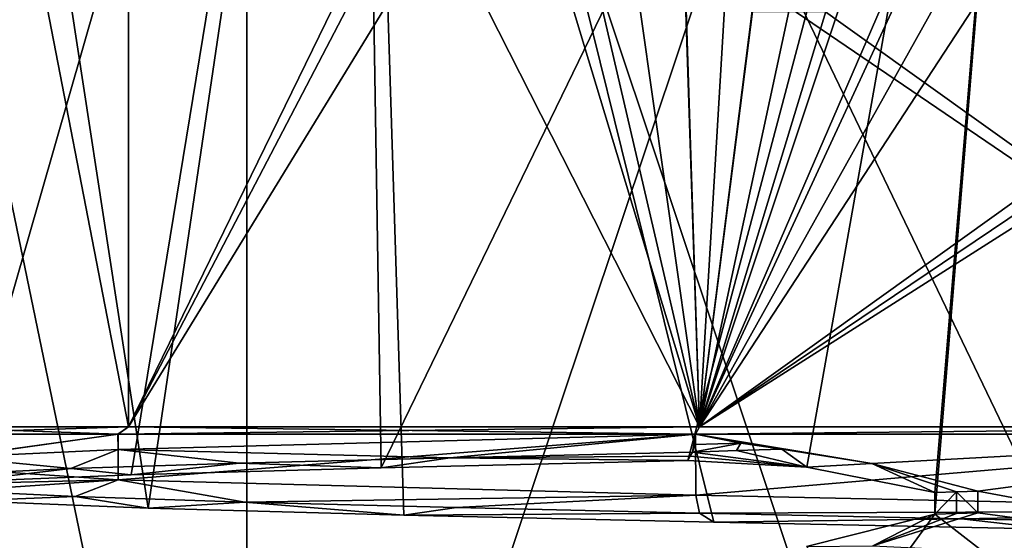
# Model space of a CAD drawing. Header units: millimetres. Extents: x -155 to 35, y -48 to 35.
# Tile 162 of 256: x -126.78 to -120.32, y -40.54 to -37.13. Entities that reach past the tile are written whole.
import ezdxf

# ---------------------------------------------------------------- set-up
doc = ezdxf.new("R2010")
doc.units = ezdxf.units.MM
doc.header["$LTSCALE"] = 65.185185
for name, color, linetype in [('1014', 7, 'CONTINUOUS'), ('1145', 7, 'CONTINUOUS'), ('1440', 7, 'CONTINUOUS'), ('1468', 7, 'CONTINUOUS'), ('1492', 7, 'CONTINUOUS'), ('1655', 7, 'CONTINUOUS'), ('1675', 7, 'CONTINUOUS'), ('1738', 7, 'CONTINUOUS'), ('64', 7, 'CONTINUOUS'), ('664', 7, 'CONTINUOUS'), ('71', 7, 'CONTINUOUS'), ('784', 7, 'CONTINUOUS'), ('834', 7, 'CONTINUOUS'), ('987', 7, 'CONTINUOUS')]:
    doc.layers.add(name, color=color, linetype=linetype)

msp = doc.modelspace()

# ---------------------------------------------------------------- linework, layer by layer
at = {"layer": '1014', "color": 7, "linetype": 'CONTINUOUS', "true_color": 0xe0f2ff}
for points in [[(-120.774, -40.2313, 252.7112), (-120.774, -40.3739, 252.7113), (-120.6307, -40.2271, 252.6444), (-120.774, -40.2313, 252.7112)], [(-120.774, -40.3739, 252.7113), (-120.6306, -40.3698, 252.6444), (-120.6307, -40.2271, 252.6444), (-120.774, -40.3739, 252.7113)], [(-120.4918, -40.3657, 252.5686), (-120.4918, -40.2231, 252.5685), (-120.6307, -40.2271, 252.6444), (-120.4918, -40.3657, 252.5686)], [(-120.6306, -40.3698, 252.6444), (-120.4918, -40.3657, 252.5686), (-120.6307, -40.2271, 252.6444), (-120.6306, -40.3698, 252.6444)]]:
    msp.add_3dface(points, dxfattribs=at)
at = {"layer": '1145', "color": 7, "linetype": 'CONTINUOUS', "true_color": 0xe0f2ff}
for points in [[(-126.1346, -39.9488, 249.46), (-123.9559, -40.0029, 251.5501), (-122.3452, -39.8488, 252.2128), (-126.1346, -39.9488, 249.46)], [(-123.9559, -40.0029, 251.5501), (-122.3645, -39.9657, 252.2774), (-122.3452, -39.8488, 252.2128), (-123.9559, -40.0029, 251.5501)], [(-122.3645, -39.9657, 252.2774), (-122.3493, -39.9161, 252.2304), (-122.3452, -39.8488, 252.2128), (-122.3645, -39.9657, 252.2774)], [(-122.3493, -39.9161, 252.2304), (-122.3437, -39.8488, 252.2133), (-122.3452, -39.8488, 252.2128), (-122.3493, -39.9161, 252.2304)], [(-127.2143, -40.112, 247.551), (-126.4467, -40.0748, 249.1223), (-127.2125, -39.9988, 247.3463), (-127.2143, -40.112, 247.551)], [(-127.2125, -39.9988, 247.3463), (-126.4467, -40.0748, 249.1223), (-126.1346, -39.9488, 249.46), (-127.2125, -39.9988, 247.3463)], [(-126.4467, -40.0748, 249.1223), (-125.3408, -40.039, 250.4799), (-126.1346, -39.9488, 249.46), (-126.4467, -40.0748, 249.1223)], [(-125.3408, -40.039, 250.4799), (-123.9559, -40.0029, 251.5501), (-126.1346, -39.9488, 249.46), (-125.3408, -40.039, 250.4799)], [(-126.1354, -40.1492, 240.5412), (-127.5988, -40.1841, 244.0996), (-127.5845, -40.0492, 245), (-126.1354, -40.1492, 240.5412)], [(-127.1962, -40.2209, 242.3985), (-127.5988, -40.1841, 244.0996), (-126.1354, -40.1492, 240.5412), (-127.1962, -40.2209, 242.3985)], [(-126.4182, -40.2582, 240.8335), (-127.1962, -40.2209, 242.3985), (-126.1354, -40.1492, 240.5412), (-126.4182, -40.2582, 240.8335)], [(-125.3039, -40.2939, 239.4844), (-126.4182, -40.2582, 240.8335), (-126.1354, -40.1492, 240.5412), (-125.3039, -40.2939, 239.4844)], [(-122.3423, -40.2489, 237.7862), (-125.3039, -40.2939, 239.4844), (-126.1354, -40.1492, 240.5412), (-122.3423, -40.2489, 237.7862)], [(-123.9145, -40.3299, 238.4251), (-125.3039, -40.2939, 239.4844), (-122.3423, -40.2489, 237.7862), (-123.9145, -40.3299, 238.4251)], [(-122.3183, -40.3673, 237.7076), (-123.9145, -40.3299, 238.4251), (-122.3423, -40.2489, 237.7862), (-122.3183, -40.3673, 237.7076)], [(-117.6584, -40.3488, 237.786), (-122.3183, -40.3673, 237.7076), (-122.3423, -40.2489, 237.7862), (-117.6584, -40.3488, 237.786)], [(-120.5981, -40.4039, 237.3714), (-122.3183, -40.3673, 237.7076), (-117.6584, -40.3488, 237.786), (-120.5981, -40.4039, 237.3714)], [(-118.8459, -40.4394, 237.4355), (-120.5981, -40.4039, 237.3714), (-117.6584, -40.3488, 237.786), (-118.8459, -40.4394, 237.4355)]]:
    msp.add_3dface(points, dxfattribs=at)
at = {"layer": '1440', "color": 7, "linetype": 'CONTINUOUS', "true_color": 0xe0f2ff}
for points in [[(-126.1354, -40.1492, 240.5412), (-127.5845, -40.0492, 245), (-126.136, -39.8488, 240.5419), (-126.1354, -40.1492, 240.5412)], [(-126.136, -39.8488, 240.5419), (-127.5845, -40.0492, 245), (-127.5845, -39.8488, 245), (-126.136, -39.8488, 240.5419)], [(-122.3437, -39.8488, 237.7867), (-126.1354, -40.1492, 240.5412), (-126.136, -39.8488, 240.5419), (-122.3437, -39.8488, 237.7867)], [(-122.3423, -40.2489, 237.7862), (-126.1354, -40.1492, 240.5412), (-122.3437, -39.8488, 237.7867), (-122.3423, -40.2489, 237.7862)], [(-121.7774, -39.9469, 252.3733), (-121.1862, -40.0412, 252.4912), (-122.3437, -39.8488, 252.2133), (-121.7774, -39.9469, 252.3733)], [(-121.7774, -39.9469, 252.3733), (-122.3437, -39.8488, 252.2133), (-122.0466, -39.908, 252.3031), (-121.7774, -39.9469, 252.3733)], [(-122.3437, -39.8488, 252.2133), (-121.1862, -40.0412, 252.4912), (-117.6562, -39.8488, 252.2133), (-122.3437, -39.8488, 252.2133)], [(-117.6563, -39.8488, 237.7867), (-122.3423, -40.2489, 237.7862), (-122.3437, -39.8488, 237.7867), (-117.6563, -39.8488, 237.7867)], [(-117.6584, -40.3488, 237.786), (-122.3423, -40.2489, 237.7862), (-117.6563, -39.8488, 237.7867), (-117.6584, -40.3488, 237.786)], [(-121.1862, -40.0412, 252.4912), (-120.4918, -40.2231, 252.5685), (-117.6562, -39.8488, 252.2133), (-121.1862, -40.0412, 252.4912)], [(-120.4918, -40.2231, 252.5685), (-117.6542, -40.7489, 252.2126), (-117.6562, -39.8488, 252.2133), (-120.4918, -40.2231, 252.5685)], [(-120.4918, -40.2231, 252.5685), (-120.4918, -40.3657, 252.5686), (-117.6542, -40.7489, 252.2126), (-120.4918, -40.2231, 252.5685)], [(-120.4918, -40.3657, 252.5686), (-121.1801, -40.5803, 252.4921), (-117.6542, -40.7489, 252.2126), (-120.4918, -40.3657, 252.5686)]]:
    msp.add_3dface(points, dxfattribs=at)
at = {"layer": '1468', "color": 7, "linetype": 'CONTINUOUS', "true_color": 0xe0f2ff}
for points in [[(-126.0676, -32.425, 249.4084), (-127.5, -32.425, 245), (-126.0676, -39.8, 249.4084), (-126.0676, -32.425, 249.4084)], [(-126.0676, -39.8, 249.4084), (-127.5, -32.425, 245), (-127.5, -39.8, 245), (-126.0676, -39.8, 249.4084)], [(-123.483, -35.9515, 251.6422), (-126.0676, -32.425, 249.4084), (-122.3176, -39.8, 252.1329), (-123.483, -35.9515, 251.6422)], [(-122.3176, -39.8, 252.1329), (-126.0676, -32.425, 249.4084), (-126.0676, -39.8, 249.4084), (-122.3176, -39.8, 252.1329)], [(-123.1152, -36.3772, 251.8224), (-123.483, -35.9515, 251.6422), (-122.3176, -39.8, 252.1329), (-123.1152, -36.3772, 251.8224)], [(-122.7785, -36.5717, 251.9663), (-123.1152, -36.3772, 251.8224), (-122.3176, -39.8, 252.1329), (-122.7785, -36.5717, 251.9663)], [(-122.4191, -36.743, 252.0991), (-122.7785, -36.5717, 251.9663), (-122.3176, -39.8, 252.1329), (-122.4191, -36.743, 252.0991)], [(-121.9507, -36.8956, 252.2419), (-122.4191, -36.743, 252.0991), (-122.3176, -39.8, 252.1329), (-121.9507, -36.8956, 252.2419)], [(-117.6824, -39.8, 252.1329), (-121.9507, -36.8956, 252.2419), (-122.3176, -39.8, 252.1329), (-117.6824, -39.8, 252.1329)], [(-121.6453, -36.9677, 252.3173), (-121.9507, -36.8956, 252.2419), (-117.6824, -39.8, 252.1329), (-121.6453, -36.9677, 252.3173)], [(-119.0616, -37.0827, 252.4411), (-121.6453, -36.9677, 252.3173), (-117.6824, -39.8, 252.1329), (-119.0616, -37.0827, 252.4411)]]:
    msp.add_3dface(points, dxfattribs=at)
at = {"layer": '1492', "color": 7, "linetype": 'CONTINUOUS', "true_color": 0xe0f2ff}
for points in [[(-126.136, -39.8488, 240.5419), (-127.5845, -39.8488, 245), (-126.0676, -39.8, 240.5916), (-126.136, -39.8488, 240.5419)], [(-127.5845, -39.8488, 245), (-127.5, -39.8, 245), (-126.0676, -39.8, 240.5916), (-127.5845, -39.8488, 245)], [(-122.3437, -39.8488, 237.7867), (-126.136, -39.8488, 240.5419), (-122.3176, -39.8, 237.8671), (-122.3437, -39.8488, 237.7867)], [(-122.3176, -39.8, 237.8671), (-126.136, -39.8488, 240.5419), (-126.0676, -39.8, 240.5916), (-122.3176, -39.8, 237.8671)], [(-117.6563, -39.8488, 237.7867), (-122.3437, -39.8488, 237.7867), (-117.6824, -39.8, 237.8671), (-117.6563, -39.8488, 237.7867)], [(-117.6824, -39.8, 237.8671), (-122.3437, -39.8488, 237.7867), (-122.3176, -39.8, 237.8671), (-117.6824, -39.8, 237.8671)]]:
    msp.add_3dface(points, dxfattribs=at)
at = {"layer": '1655', "color": 7, "linetype": 'CONTINUOUS', "true_color": 0xe0f2ff}
for points in [[(-127.5, -39.8, 245), (-127.5845, -39.8488, 245), (-126.1363, -39.8488, 249.4576), (-127.5, -39.8, 245)], [(-126.0676, -39.8, 249.4084), (-127.5, -39.8, 245), (-126.1363, -39.8488, 249.4576), (-126.0676, -39.8, 249.4084)], [(-122.3452, -39.8488, 252.2128), (-126.0676, -39.8, 249.4084), (-126.1363, -39.8488, 249.4576), (-122.3452, -39.8488, 252.2128)], [(-122.3452, -39.8488, 252.2128), (-122.3176, -39.8, 252.1329), (-126.0676, -39.8, 249.4084), (-122.3452, -39.8488, 252.2128)], [(-122.3452, -39.8488, 252.2128), (-122.3437, -39.8488, 252.2133), (-122.3176, -39.8, 252.1329), (-122.3452, -39.8488, 252.2128)], [(-122.3437, -39.8488, 252.2133), (-117.6562, -39.8488, 252.2133), (-117.6824, -39.8, 252.1329), (-122.3437, -39.8488, 252.2133)], [(-122.3437, -39.8488, 252.2133), (-117.6824, -39.8, 252.1329), (-122.3176, -39.8, 252.1329), (-122.3437, -39.8488, 252.2133)]]:
    msp.add_3dface(points, dxfattribs=at)
at = {"layer": '1675', "color": 7, "linetype": 'CONTINUOUS', "true_color": 0xe0f2ff}
for points in [[(-127.5, -32.425, 245), (-126.0676, -32.425, 240.5916), (-127.5, -39.8, 245), (-127.5, -32.425, 245)], [(-127.5, -39.8, 245), (-126.0676, -32.425, 240.5916), (-126.0676, -39.8, 240.5916), (-127.5, -39.8, 245)], [(-126.0676, -32.425, 240.5916), (-123.0266, -33.575, 238.1378), (-126.0676, -39.8, 240.5916), (-126.0676, -32.425, 240.5916)], [(-123.0266, -33.575, 238.1378), (-123.0266, -33.9788, 238.1378), (-126.0676, -39.8, 240.5916), (-123.0266, -33.575, 238.1378)], [(-119.622, -33.575, 237.5095), (-119.622, -33.9788, 237.5095), (-122.3176, -39.8, 237.8671), (-119.622, -33.575, 237.5095)], [(-120.378, -33.9788, 237.5095), (-119.622, -33.575, 237.5095), (-122.3176, -39.8, 237.8671), (-120.378, -33.9788, 237.5095)], [(-123.0266, -33.9788, 238.1378), (-122.5054, -33.9788, 237.9308), (-126.0676, -39.8, 240.5916), (-123.0266, -33.9788, 238.1378)], [(-122.5054, -33.9788, 237.9308), (-122.3176, -39.8, 237.8671), (-126.0676, -39.8, 240.5916), (-122.5054, -33.9788, 237.9308)], [(-122.5054, -33.9788, 237.9308), (-121.9702, -33.9788, 237.7634), (-122.3176, -39.8, 237.8671), (-122.5054, -33.9788, 237.9308)], [(-119.622, -33.9788, 237.5095), (-119.0633, -33.9788, 237.5587), (-122.3176, -39.8, 237.8671), (-119.622, -33.9788, 237.5095)], [(-121.49, -37.075, 237.6495), (-120.378, -33.9788, 237.5095), (-122.3176, -39.8, 237.8671), (-121.49, -37.075, 237.6495)], [(-118.51, -33.9788, 237.6495), (-118.51, -37.075, 237.6495), (-122.3176, -39.8, 237.8671), (-118.51, -33.9788, 237.6495)], [(-119.0633, -33.9788, 237.5587), (-118.51, -33.9788, 237.6495), (-122.3176, -39.8, 237.8671), (-119.0633, -33.9788, 237.5587)], [(-121.9702, -33.9788, 237.7634), (-121.9702, -37.075, 237.7634), (-122.3176, -39.8, 237.8671), (-121.9702, -33.9788, 237.7634)], [(-118.269, -37.075, 237.7025), (-118.0298, -37.075, 237.7634), (-122.3176, -39.8, 237.8671), (-118.269, -37.075, 237.7025)], [(-118.0298, -37.075, 237.7634), (-117.6824, -39.8, 237.8671), (-122.3176, -39.8, 237.8671), (-118.0298, -37.075, 237.7634)], [(-118.51, -37.075, 237.6495), (-118.269, -37.075, 237.7025), (-122.3176, -39.8, 237.8671), (-118.51, -37.075, 237.6495)], [(-121.9702, -37.075, 237.7634), (-121.731, -37.075, 237.7025), (-122.3176, -39.8, 237.8671), (-121.9702, -37.075, 237.7634)], [(-121.731, -37.075, 237.7025), (-121.49, -37.075, 237.6495), (-122.3176, -39.8, 237.8671), (-121.731, -37.075, 237.7025)]]:
    msp.add_3dface(points, dxfattribs=at)
at = {"layer": '1738', "color": 7, "linetype": 'CONTINUOUS', "true_color": 0xe0f2ff}
for points in [[(-127.5845, -39.8488, 245), (-127.2125, -39.9988, 247.3463), (-126.1363, -39.8488, 249.4576), (-127.5845, -39.8488, 245)], [(-127.2125, -39.9988, 247.3463), (-126.1346, -39.9488, 249.46), (-126.1363, -39.8488, 249.4576), (-127.2125, -39.9988, 247.3463)], [(-126.1346, -39.9488, 249.46), (-122.3452, -39.8488, 252.2128), (-126.1363, -39.8488, 249.4576), (-126.1346, -39.9488, 249.46)]]:
    msp.add_3dface(points, dxfattribs=at)
at = {"layer": '64', "color": 7, "linetype": 'CONTINUOUS', "true_color": 0xe0f2ff}
for points in [[(-128.5596, -45.7997, 242.219), (-128.5595, -30, 242.2188), (-125.2901, -45.7997, 237.7189), (-128.5596, -45.7997, 242.219)], [(-125.2901, -30, 252.2812), (-128.5595, -30, 247.7812), (-125.2901, -45.7997, 252.2812), (-125.2901, -30, 252.2812)], [(-125.2901, -45.7997, 252.2812), (-128.5595, -30, 247.7812), (-128.5595, -45.7997, 247.7811), (-125.2901, -45.7997, 252.2812)], [(-128.5595, -30, 242.2188), (-125.2901, -30, 237.7188), (-125.2901, -45.7997, 237.7189), (-128.5595, -30, 242.2188)], [(-120, -30, 254), (-125.2901, -30, 252.2812), (-120, -45.8, 254), (-120, -30, 254)], [(-120, -45.8, 254), (-125.2901, -30, 252.2812), (-125.2901, -45.7997, 252.2812), (-120, -45.8, 254)], [(-125.2901, -30, 237.7188), (-120, -30, 236), (-125.2901, -45.7997, 237.7189), (-125.2901, -30, 237.7188)], [(-125.2901, -45.7997, 237.7189), (-120, -30, 236), (-120, -45.8, 236), (-125.2901, -45.7997, 237.7189)]]:
    msp.add_3dface(points, dxfattribs=at)
at = {"layer": '664', "color": 7, "linetype": 'CONTINUOUS', "true_color": 0xe0f2ff}
for points in [[(-120.774, -40.3739, 252.7113), (-121.6153, -40.5862, 252.5798), (-121.1801, -40.5803, 252.4921), (-120.774, -40.3739, 252.7113)], [(-120.4918, -40.3657, 252.5686), (-120.6306, -40.3698, 252.6444), (-121.1801, -40.5803, 252.4921), (-120.4918, -40.3657, 252.5686)], [(-120.6306, -40.3698, 252.6444), (-120.774, -40.3739, 252.7113), (-121.1801, -40.5803, 252.4921), (-120.6306, -40.3698, 252.6444)]]:
    msp.add_3dface(points, dxfattribs=at)
at = {"layer": '71', "color": 7, "linetype": 'CONTINUOUS', "true_color": 0xf5e085}
for points in [[(-124.5552, -31, 238.73), (-127.3708, -31, 242.6055), (-125.9378, -40.3341, 240.0195), (-124.5552, -31, 238.73)], [(-125.9378, -40.3341, 240.0195), (-127.3708, -31, 242.6055), (-127.1226, -40.287, 241.9454), (-125.9378, -40.3341, 240.0195)], [(-127.3708, -31, 247.3945), (-124.5552, -31, 251.27), (-127.1854, -40.1614, 247.9039), (-127.3708, -31, 247.3945)], [(-127.1854, -40.1614, 247.9039), (-124.5552, -31, 251.27), (-126.0506, -40.1145, 249.8428), (-127.1854, -40.1614, 247.9039)], [(-126.0506, -40.1145, 249.8428), (-124.5552, -31, 251.27), (-124.4078, -40.0694, 251.3744), (-126.0506, -40.1145, 249.8428)], [(-124.2595, -40.3793, 238.5255), (-124.5552, -31, 238.73), (-125.9378, -40.3341, 240.0195), (-124.2595, -40.3793, 238.5255)], [(-120, -31, 237.25), (-124.5552, -31, 238.73), (-120, -40.4725, 237.25), (-120, -31, 237.25)], [(-120, -40.4725, 237.25), (-124.5552, -31, 238.73), (-122.2241, -40.4266, 237.576), (-120, -40.4725, 237.25)], [(-122.2241, -40.4266, 237.576), (-124.5552, -31, 238.73), (-124.2595, -40.3793, 238.5255), (-122.2241, -40.4266, 237.576)], [(-124.5552, -31, 251.27), (-120, -31, 252.75), (-124.4078, -40.0694, 251.3744), (-124.5552, -31, 251.27)], [(-124.4078, -40.0694, 251.3744), (-120, -31, 252.75), (-122.3949, -40.0222, 252.3707), (-124.4078, -40.0694, 251.3744)], [(-122.3949, -40.0222, 252.3707), (-120, -31, 252.75), (-121.6142, -40.064, 252.58), (-122.3949, -40.0222, 252.3707)], [(-121.6142, -40.064, 252.58), (-120, -31, 252.75), (-120.774, -40.2313, 252.7112), (-121.6142, -40.064, 252.58)], [(-120.774, -40.3739, 252.7113), (-120, -31, 252.75), (-120, -40.9725, 252.75), (-120.774, -40.3739, 252.7113)], [(-120, -31, 252.75), (-120.774, -40.3739, 252.7113), (-120.774, -40.2313, 252.7112), (-120, -31, 252.75)], [(-121.6153, -40.5862, 252.5798), (-120.774, -40.3739, 252.7113), (-121.2278, -40.9972, 252.6521), (-121.6153, -40.5862, 252.5798)], [(-121.2278, -40.9972, 252.6521), (-120.774, -40.3739, 252.7113), (-120, -40.9725, 252.75), (-121.2278, -40.9972, 252.6521)]]:
    msp.add_3dface(points, dxfattribs=at)
at = {"layer": '784', "color": 7, "linetype": 'CONTINUOUS', "true_color": 0xe0f2ff}
for points in [[(-122.0751, -39.9566, 252.3477), (-121.6142, -40.064, 252.58), (-121.7774, -39.9469, 252.3733), (-122.0751, -39.9566, 252.3477)], [(-121.7774, -39.9469, 252.3733), (-121.6142, -40.064, 252.58), (-121.1862, -40.0412, 252.4912), (-121.7774, -39.9469, 252.3733)], [(-122.3949, -40.0222, 252.3707), (-121.6142, -40.064, 252.58), (-122.3797, -39.994, 252.3241), (-122.3949, -40.0222, 252.3707)], [(-122.3797, -39.994, 252.3241), (-121.6142, -40.064, 252.58), (-122.3645, -39.9657, 252.2774), (-122.3797, -39.994, 252.3241)], [(-122.3645, -39.9657, 252.2774), (-121.6142, -40.064, 252.58), (-122.0751, -39.9566, 252.3477), (-122.3645, -39.9657, 252.2774)], [(-121.6142, -40.064, 252.58), (-120.774, -40.2313, 252.7112), (-121.1862, -40.0412, 252.4912), (-121.6142, -40.064, 252.58)], [(-121.1862, -40.0412, 252.4912), (-120.774, -40.2313, 252.7112), (-120.6307, -40.2271, 252.6444), (-121.1862, -40.0412, 252.4912)], [(-120.4918, -40.2231, 252.5685), (-121.1862, -40.0412, 252.4912), (-120.6307, -40.2271, 252.6444), (-120.4918, -40.2231, 252.5685)]]:
    msp.add_3dface(points, dxfattribs=at)
at = {"layer": '834', "color": 7, "linetype": 'CONTINUOUS', "true_color": 0xe0f2ff}
for points in [[(-122.3437, -39.8488, 252.2133), (-122.3493, -39.9161, 252.2304), (-122.0466, -39.908, 252.3031), (-122.3437, -39.8488, 252.2133)], [(-122.3645, -39.9657, 252.2774), (-122.0751, -39.9566, 252.3477), (-122.0466, -39.908, 252.3031), (-122.3645, -39.9657, 252.2774)], [(-122.3493, -39.9161, 252.2304), (-122.3645, -39.9657, 252.2774), (-122.0466, -39.908, 252.3031), (-122.3493, -39.9161, 252.2304)], [(-122.0751, -39.9566, 252.3477), (-121.7774, -39.9469, 252.3733), (-122.0466, -39.908, 252.3031), (-122.0751, -39.9566, 252.3477)]]:
    msp.add_3dface(points, dxfattribs=at)
at = {"layer": '987', "color": 7, "linetype": 'CONTINUOUS', "true_color": 0xe0f2ff}
for points in [[(-125.3408, -40.039, 250.4799), (-124.4078, -40.0694, 251.3744), (-123.9559, -40.0029, 251.5501), (-125.3408, -40.039, 250.4799)], [(-124.4078, -40.0694, 251.3744), (-122.3949, -40.0222, 252.3707), (-123.9559, -40.0029, 251.5501), (-124.4078, -40.0694, 251.3744)], [(-122.3797, -39.994, 252.3241), (-122.3645, -39.9657, 252.2774), (-123.9559, -40.0029, 251.5501), (-122.3797, -39.994, 252.3241)], [(-122.3949, -40.0222, 252.3707), (-122.3797, -39.994, 252.3241), (-123.9559, -40.0029, 251.5501), (-122.3949, -40.0222, 252.3707)], [(-127.2143, -40.112, 247.551), (-127.1854, -40.1614, 247.9039), (-126.4467, -40.0748, 249.1223), (-127.2143, -40.112, 247.551)], [(-127.1854, -40.1614, 247.9039), (-126.0506, -40.1145, 249.8428), (-126.4467, -40.0748, 249.1223), (-127.1854, -40.1614, 247.9039)], [(-126.4467, -40.0748, 249.1223), (-126.0506, -40.1145, 249.8428), (-125.3408, -40.039, 250.4799), (-126.4467, -40.0748, 249.1223)], [(-126.0506, -40.1145, 249.8428), (-124.4078, -40.0694, 251.3744), (-125.3408, -40.039, 250.4799), (-126.0506, -40.1145, 249.8428)], [(-126.4182, -40.2582, 240.8335), (-127.1226, -40.287, 241.9454), (-127.1962, -40.2209, 242.3985), (-126.4182, -40.2582, 240.8335)], [(-125.9378, -40.3341, 240.0195), (-127.1226, -40.287, 241.9454), (-126.4182, -40.2582, 240.8335), (-125.9378, -40.3341, 240.0195)], [(-125.3039, -40.2939, 239.4844), (-125.9378, -40.3341, 240.0195), (-126.4182, -40.2582, 240.8335), (-125.3039, -40.2939, 239.4844)], [(-124.2595, -40.3793, 238.5255), (-125.9378, -40.3341, 240.0195), (-125.3039, -40.2939, 239.4844), (-124.2595, -40.3793, 238.5255)], [(-123.9145, -40.3299, 238.4251), (-124.2595, -40.3793, 238.5255), (-125.3039, -40.2939, 239.4844), (-123.9145, -40.3299, 238.4251)], [(-122.3183, -40.3673, 237.7076), (-124.2595, -40.3793, 238.5255), (-123.9145, -40.3299, 238.4251), (-122.3183, -40.3673, 237.7076)], [(-122.2241, -40.4266, 237.576), (-124.2595, -40.3793, 238.5255), (-122.3183, -40.3673, 237.7076), (-122.2241, -40.4266, 237.576)], [(-120.5981, -40.4039, 237.3714), (-122.2241, -40.4266, 237.576), (-122.3183, -40.3673, 237.7076), (-120.5981, -40.4039, 237.3714)], [(-120, -40.4725, 237.25), (-122.2241, -40.4266, 237.576), (-120.5981, -40.4039, 237.3714), (-120, -40.4725, 237.25)], [(-118.8459, -40.4394, 237.4355), (-120, -40.4725, 237.25), (-120.5981, -40.4039, 237.3714), (-118.8459, -40.4394, 237.4355)]]:
    msp.add_3dface(points, dxfattribs=at)

doc.saveas('drawing.dxf')
